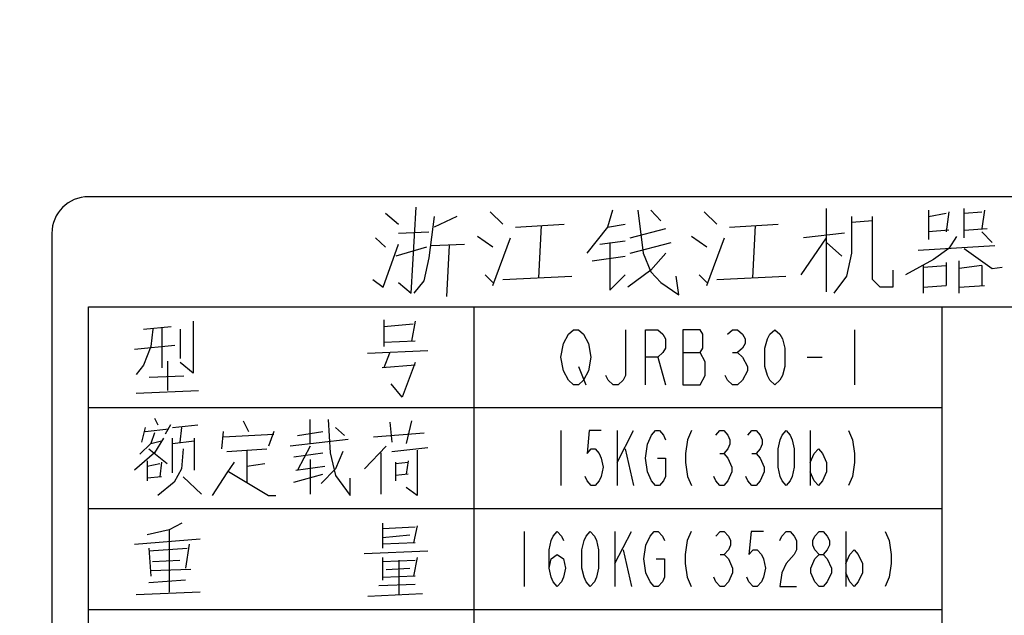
# Model space of a CAD drawing. Header units: millimetres. Extents: x 0 to 1189, y 0 to 841.
# Tile 59 of 88: x 528.87 to 539.61, y 453.87 to 460.36. Entities that reach past the tile are written whole.
import ezdxf

# ---------------------------------------------------------------- set-up
doc = ezdxf.new("R2010")
doc.units = ezdxf.units.MM
doc.header["$LTSCALE"] = 65.395
doc.layers.get('0').update_dxf_attribs({"linetype": 'CONTINUOUS'})
doc.layers.add('03___PRT_ALL_CURVES', color=7, linetype='CONTINUOUS')
doc.styles.get("Standard").update_dxf_attribs({"font": 'txt', "width": 0.7})
doc.dimstyles.new('DIMSTYLE_5', dxfattribs={"dimtxt": 3.5, "dimasz": 3, "dimexe": 0.18, "dimexo": 0.0625, "dimgap": 0.09, "dimtad": 1, "dimlfac": 5, "dimdsep": 46, "dimtxsty": 'Standard', "dimblk": '_FILLED', "dimblk1": '_FILLED', "dimblk2": '_FILLED', "dimcen": 0.09, "dimclrt": 5, "dimadec": 0, "dimazin": 0, "dimtp": 0.01, "dimtm": 0.01, "dimtfac": 1, "dimtofl": 0, "dimtmove": 0, "dimatfit": 3, "dimldrblk": '_FILLED', "dimfxl": 1, "dimtolj": 1, "dimarcsym": 0})

# ---------------------------------------------------------------- blocks, each defined once
blk = doc.blocks.new('_FILLED')
at = {"color": 0, "linetype": 'ByBlock'}
blk.add_solid([(0, 0), (-1, 0.1167), (-1, -0.1167)], dxfattribs=at)
blk = doc.blocks.new('*D15')
at = {"color": 2, "linetype": 'Continuous'}
for p, q in [((813.541, 710.934), (386.998, 710.934)), ((388.998, 710.934), (388.998, 575.684)), ((388.998, 440.434), (388.998, 575.684)), ((553.498, 440.434), (386.998, 440.434))]:
    blk.add_line(p, q, dxfattribs=at)
at = {"color": 2, "linetype": 'Continuous', "xscale": 3, "yscale": 3, "zscale": 3}
for p, rotation in [((388.998, 710.934), 90), ((388.998, 440.434), 270)]:
    blk.add_blockref('_FILLED', p, dxfattribs=dict(at, rotation=rotation))
blk = doc.blocks.new('*D21')
at = {"color": 2, "linetype": 'Continuous'}
for p, q in [((619.322, 535.134), (428.528, 535.134)), ((430.528, 535.134), (430.528, 487.784)), ((430.528, 440.434), (430.528, 487.784)), ((553.498, 440.434), (428.528, 440.434))]:
    blk.add_line(p, q, dxfattribs=at)
at = {"color": 2, "linetype": 'Continuous', "xscale": 3, "yscale": 3, "zscale": 3}
for p, rotation in [((430.528, 535.134), 90), ((430.528, 440.434), 270)]:
    blk.add_blockref('_FILLED', p, dxfattribs=dict(at, rotation=rotation))

msp = doc.modelspace()

# ---------------------------------------------------------------- linework, layer by layer
at = {"color": 7, "linetype": 'Continuous'}
for p, q in [((543.8223, 458.4345), (529.6223, 458.4345)), ((529.2223, 458.0345), (529.2223, 447.8345))]:
    msp.add_line(p, q, dxfattribs=at)
msp.add_arc((529.6223, 458.0345), 0.4, 90, 180, dxfattribs=at)
at = {"layer": '03___PRT_ALL_CURVES', "color": 4, "linetype": 'Continuous'}
for p, q in [((543.8223, 458.4345), (529.6223, 458.4345)), ((533.1389, 457.3816), (533.1945, 458.3209)), ((532.8612, 458.2538), (533.0001, 458.1364)), ((533.3889, 458.2203), (533.3334, 457.7674)), ((533.6389, 458.2203), (533.3889, 458.1029)), ((534.0001, 458.2706), (534.1389, 458.1364)), ((535.3334, 458.2874), (535.2778, 458.1029)), ((535.6112, 458.2874), (535.6667, 457.8177)), ((535.7501, 458.2874), (535.8612, 458.17)), ((536.3334, 458.2706), (536.4723, 458.1364)), ((537.6667, 457.3983), (537.6667, 458.3042)), ((537.9445, 457.8177), (537.9445, 458.2203)), ((538.1667, 457.5325), (538.1667, 458.2203)), ((538.7778, 458.2874), (538.7778, 457.9687)), ((538.7778, 458.2203), (538.9723, 458.2538)), ((539.0001, 458.2706), (538.9723, 458.0525)), ((539.1667, 457.9854), (539.1667, 458.3042)), ((539.1667, 458.2538), (539.3612, 458.2706)), ((539.3889, 458.2874), (539.3612, 458.0861)), ((534.2778, 458.1029), (534.8056, 458.1364)), ((534.5556, 458.1196), (534.5278, 457.5493)), ((535.2778, 458.1029), (535.0556, 457.8177)), ((535.2778, 458.1029), (535.4723, 458.1364)), ((536.6112, 458.1029), (537.1389, 458.1364)), ((536.8889, 458.1196), (536.8612, 457.5493)), ((538.1667, 458.17), (537.9445, 458.1532)), ((529.2223, 458.0345), (529.2223, 447.8345)), ((532.8612, 457.8848), (532.7501, 457.9854)), ((533.0001, 458.0358), (533.3334, 458.0525)), ((534.0278, 457.8848), (533.8612, 458.0022)), ((534.0278, 457.4654), (534.2223, 457.9854)), ((535.5278, 457.9854), (535.9167, 458.0861)), ((536.3612, 457.8848), (536.1945, 458.0022)), ((536.3612, 457.4654), (536.5556, 457.9854)), ((537.3889, 457.5829), (537.6667, 457.9854)), ((537.8612, 458.0358), (537.4167, 457.9854)), ((539.0001, 458.0693), (538.7778, 458.0525)), ((539.0834, 458.0022), (539.0001, 457.868)), ((539.1667, 458.0693), (539.4167, 458.0861)), ((539.3612, 458.0525), (539.4723, 457.9351)), ((532.8334, 457.4487), (533.0001, 457.9183)), ((533.3056, 457.8848), (532.9723, 457.7842)), ((533.3612, 457.9016), (533.7223, 457.9183)), ((533.5278, 457.348), (533.5556, 457.9016)), ((535.1945, 457.9183), (535.4723, 457.9519)), ((535.3056, 457.9351), (535.3056, 457.4151)), ((535.5278, 457.8177), (535.9723, 457.9351)), ((537.8334, 457.7842), (537.6667, 457.9351)), ((538.6667, 457.8513), (539.5001, 457.9016)), ((535.1112, 457.7338), (535.4723, 457.7842)), ((535.6667, 457.8177), (535.7501, 457.6164)), ((535.9167, 457.8177), (535.7501, 457.6332)), ((537.8889, 457.5661), (537.9445, 457.8177)), ((539.0001, 457.868), (538.8334, 457.7506)), ((539.1667, 457.868), (539.4723, 457.65)), ((533.3334, 457.7674), (533.2778, 457.5158)), ((538.8334, 457.7506), (538.5278, 457.5829)), ((538.7223, 457.6835), (538.7223, 457.3816)), ((538.7223, 457.6667), (538.9723, 457.6835)), ((538.9723, 457.7171), (538.9723, 457.4654)), ((539.1112, 457.3816), (539.1112, 457.7338)), ((539.3612, 457.6835), (539.1112, 457.65)), ((539.3612, 457.6835), (539.3612, 457.4654)), ((539.4723, 457.65), (539.5834, 457.6667)), ((534.0278, 457.499), (533.9445, 457.5829)), ((534.1389, 457.5325), (534.8889, 457.5661)), ((535.3056, 457.4151), (535.4723, 457.5829)), ((535.7501, 457.6332), (535.5001, 457.4487)), ((535.7501, 457.6164), (535.8612, 457.499)), ((536.0556, 457.3648), (536.0278, 457.5661)), ((536.3612, 457.499), (536.2778, 457.5829)), ((536.4723, 457.5325), (537.2223, 457.5661)), ((537.7501, 457.3816), (537.8889, 457.5661)), ((538.3889, 457.6332), (538.3889, 457.4487)), ((532.7223, 457.5325), (532.8334, 457.4487)), ((533.0001, 457.499), (533.1389, 457.3816)), ((533.2778, 457.5158), (533.1667, 457.3816)), ((535.8612, 457.499), (536.0556, 457.3648)), ((538.2501, 457.4487), (538.1667, 457.5325)), ((538.3889, 457.4487), (538.2501, 457.4487)), ((538.7223, 457.4487), (538.9723, 457.4654)), ((539.1112, 457.4487), (539.3889, 457.4654)), ((529.6223, 448.4345), (529.6223, 457.2345)), ((529.6223, 457.2345), (543.8223, 457.2345)), ((533.8223, 457.2345), (533.8223, 451.7345)), ((538.9223, 457.2345), (538.9223, 451.7345)), ((530.2223, 456.9893), (530.5223, 457.0183)), ((530.7623, 457.0764), (530.7623, 456.5103)), ((532.8423, 457.0909), (532.8423, 456.8006)), ((532.8423, 457.0183), (533.1623, 457.0474)), ((533.1823, 457.0764), (533.1423, 456.8587)), ((530.3223, 456.9893), (530.3023, 456.8006)), ((530.4223, 457.0038), (530.4223, 456.5683)), ((530.6223, 456.9893), (530.6223, 456.67)), ((534.7994, 456.8345), (534.8536, 456.9345)), ((534.8536, 456.9345), (534.9079, 456.9845)), ((534.9079, 456.9845), (534.9621, 456.9845)), ((534.9621, 456.9845), (535.0163, 456.9345)), ((535.0163, 456.9345), (535.0706, 456.8345)), ((535.4774, 456.9845), (535.4774, 456.4845)), ((535.6943, 456.3845), (535.6943, 456.9845)), ((535.6943, 456.9845), (535.8299, 456.9845)), ((535.8299, 456.9845), (535.8841, 456.9345)), ((535.8841, 456.9345), (535.9113, 456.8845)), ((536.1011, 456.9845), (536.1011, 456.3845)), ((536.2909, 456.9845), (536.1011, 456.9845)), ((536.318, 456.9345), (536.2909, 456.9845)), ((536.318, 456.7845), (536.318, 456.9345)), ((536.5892, 456.9345), (536.6435, 456.9845)), ((536.6435, 456.9845), (536.6977, 456.9845)), ((536.6977, 456.9845), (536.7519, 456.9345)), ((536.7519, 456.9345), (536.7791, 456.8845)), ((537.0231, 456.8845), (537.0502, 456.9345)), ((537.0502, 456.9345), (537.1045, 456.9845)), ((537.1045, 456.9845), (537.1587, 456.9345)), ((537.1587, 456.9345), (537.1858, 456.8845)), ((537.9723, 456.9845), (537.9723, 456.3845)), ((530.1223, 456.7716), (530.5623, 456.8151)), ((533.1823, 456.8587), (532.8423, 456.8442)), ((534.7723, 456.6845), (534.7994, 456.8345)), ((535.0706, 456.8345), (535.0977, 456.6845)), ((535.9113, 456.8845), (535.9113, 456.7845)), ((536.7791, 456.8345), (536.7519, 456.7845)), ((536.7791, 456.8845), (536.7791, 456.8345)), ((536.996, 456.7845), (537.0231, 456.8845)), ((537.1858, 456.8845), (537.213, 456.7845)), ((530.3023, 456.8006), (530.2223, 456.5974)), ((532.6623, 456.728), (533.3223, 456.7571)), ((532.9023, 456.728), (532.8423, 456.5683)), ((535.8841, 456.7345), (535.8299, 456.6845)), ((535.9113, 456.7845), (535.8841, 456.7345)), ((536.1011, 456.7345), (536.2909, 456.7345)), ((536.2909, 456.7345), (536.318, 456.7845)), ((536.3452, 456.6345), (536.2909, 456.7345)), ((536.6435, 456.7345), (536.6977, 456.7345)), ((536.7519, 456.7845), (536.6977, 456.7345)), ((536.6977, 456.7345), (536.7519, 456.6845)), ((536.996, 456.5845), (536.996, 456.7845)), ((537.213, 456.7845), (537.213, 456.5845)), ((530.2223, 456.5974), (530.1423, 456.4958)), ((530.4823, 456.6409), (530.4823, 456.3216)), ((530.7623, 456.5103), (530.6223, 456.6264)), ((533.1823, 456.5974), (532.8223, 456.5683)), ((533.1823, 456.6264), (533.0423, 456.249)), ((534.7994, 456.5345), (534.7723, 456.6845)), ((535.0977, 456.6845), (535.0706, 456.5345)), ((535.8299, 456.6845), (535.6943, 456.6845)), ((535.8299, 456.6845), (535.9113, 456.3845)), ((536.3452, 456.4845), (536.3452, 456.6345)), ((536.7519, 456.6845), (536.8062, 456.5845)), ((537.457, 456.6845), (537.6197, 456.6845)), ((530.2823, 456.4667), (530.6623, 456.4813)), ((534.8536, 456.4345), (534.7994, 456.5345)), ((534.9621, 456.5845), (535.0435, 456.3845)), ((535.0706, 456.5345), (535.0163, 456.4345)), ((535.2875, 456.4345), (535.2604, 456.4845)), ((535.4774, 456.4845), (535.4502, 456.4345)), ((536.2909, 456.3845), (536.3452, 456.4845)), ((536.5892, 456.4345), (536.5621, 456.4845)), ((536.8062, 456.5345), (536.7519, 456.4345)), ((536.8062, 456.5845), (536.8062, 456.5345)), ((537.0231, 456.4845), (536.996, 456.5845)), ((537.0502, 456.4345), (537.0231, 456.4845)), ((537.1858, 456.4845), (537.1587, 456.4345)), ((537.213, 456.5845), (537.1858, 456.4845)), ((533.0423, 456.249), (532.9223, 456.3942)), ((534.9079, 456.3845), (534.8536, 456.4345)), ((534.9621, 456.3845), (534.9079, 456.3845)), ((535.0163, 456.4345), (534.9621, 456.3845)), ((535.3418, 456.3845), (535.2875, 456.4345)), ((535.396, 456.3845), (535.3418, 456.3845)), ((535.4502, 456.4345), (535.396, 456.3845)), ((536.1011, 456.3845), (536.2909, 456.3845)), ((536.6435, 456.3845), (536.5892, 456.4345)), ((536.6977, 456.3845), (536.6435, 456.3845)), ((536.7519, 456.4345), (536.6977, 456.3845)), ((537.1045, 456.3845), (537.0502, 456.4345)), ((537.1587, 456.4345), (537.1045, 456.3845)), ((530.1423, 456.2925), (530.8223, 456.3216)), ((529.6223, 456.1345), (538.9223, 456.1345)), ((530.3396, 456.02), (530.3791, 455.9474)), ((530.5173, 455.9474), (530.4581, 455.8458)), ((530.5371, 455.9183), (530.8136, 455.9474)), ((531.3075, 455.9909), (531.3667, 455.8748)), ((532.0383, 455.7442), (532.0383, 456.0054)), ((532.2359, 456.0054), (532.2556, 455.6425)), ((532.9075, 455.9764), (532.9272, 455.7587)), ((533.1445, 455.9909), (533.0852, 455.7442)), ((530.2408, 455.9183), (530.2013, 455.7587)), ((530.2408, 455.8748), (530.4976, 455.9038)), ((530.3396, 455.8603), (530.3001, 455.7442)), ((530.6359, 455.9183), (530.6161, 455.7587)), ((531.0902, 455.8748), (531.0704, 455.6861)), ((531.0902, 455.8167), (531.6433, 455.8458)), ((531.6433, 455.8748), (531.584, 455.7151)), ((531.9001, 455.8313), (532.1766, 455.8748)), ((532.3149, 455.9183), (532.4136, 455.8313)), ((532.7297, 455.8167), (533.2828, 455.8603)), ((534.7723, 455.8845), (534.7723, 455.2845)), ((535.0791, 455.8845), (535.0572, 455.6345)), ((535.2106, 455.8845), (535.0791, 455.8845)), ((535.386, 455.8845), (535.386, 455.2845)), ((535.386, 455.5345), (535.5613, 455.8845)), ((535.7586, 455.8345), (535.8024, 455.8845)), ((535.8024, 455.8845), (535.8463, 455.8845)), ((535.8463, 455.8845), (535.8901, 455.8345)), ((536.1969, 455.8845), (536.1531, 455.7845)), ((536.4599, 455.8345), (536.5038, 455.8845)), ((536.5038, 455.8845), (536.5476, 455.8845)), ((536.5476, 455.8845), (536.5915, 455.8345)), ((536.8106, 455.8345), (536.8545, 455.8845)), ((536.8545, 455.8845), (536.8983, 455.8845)), ((536.8983, 455.8845), (536.9421, 455.8345)), ((537.1832, 455.8345), (537.2271, 455.8845)), ((537.2271, 455.8845), (537.2709, 455.8345)), ((537.4901, 455.8845), (537.4901, 455.2845)), ((537.9065, 455.8845), (537.9504, 455.7845)), ((530.3001, 455.7442), (530.1815, 455.628)), ((530.3001, 455.7442), (530.4186, 455.7732)), ((530.4383, 455.8022), (530.3396, 455.6425)), ((530.5371, 455.4248), (530.5371, 455.8022)), ((530.5371, 455.7442), (530.7741, 455.7732)), ((530.7741, 455.8022), (530.7741, 455.4538)), ((532.4531, 455.7877), (531.821, 455.7151)), ((535.6928, 455.5845), (535.7147, 455.7345)), ((535.7147, 455.7345), (535.7586, 455.8345)), ((535.8901, 455.8345), (535.912, 455.7845)), ((536.1531, 455.7845), (536.1312, 455.6345)), ((536.5915, 455.8345), (536.6134, 455.7845)), ((536.6134, 455.7345), (536.5915, 455.6845)), ((536.6134, 455.7845), (536.6134, 455.7345)), ((536.9421, 455.8345), (536.9641, 455.7845)), ((536.9641, 455.7345), (536.9421, 455.6845)), ((536.9641, 455.7845), (536.9641, 455.7345)), ((537.1394, 455.6845), (537.1613, 455.7845)), ((537.1613, 455.7845), (537.1832, 455.8345)), ((537.2709, 455.8345), (537.2928, 455.7845)), ((537.2928, 455.7845), (537.3147, 455.6845)), ((537.9504, 455.7845), (537.9723, 455.6345)), ((530.3396, 455.6425), (530.1223, 455.4538)), ((530.2803, 455.6861), (530.4778, 455.5264)), ((530.6556, 455.6861), (530.6359, 455.4683)), ((531.1297, 455.6571), (531.5643, 455.6861)), ((531.347, 455.6716), (531.347, 455.3232)), ((531.8605, 455.599), (532.1766, 455.6425)), ((532.0383, 455.7151), (531.9001, 455.4538)), ((532.2556, 455.6425), (532.3149, 455.3958)), ((532.3939, 455.6571), (532.3149, 455.4683)), ((532.868, 455.7151), (532.6309, 455.4683)), ((532.8087, 455.6425), (532.8087, 455.1925)), ((532.9272, 455.6571), (533.3223, 455.7006)), ((533.2038, 455.6716), (533.2038, 455.178)), ((535.0572, 455.6345), (535.101, 455.6845)), ((535.101, 455.6845), (535.1449, 455.6845)), ((535.1449, 455.6845), (535.1887, 455.6345)), ((535.1887, 455.6345), (535.2106, 455.5845)), ((535.4736, 455.6845), (535.5613, 455.2845)), ((536.1312, 455.6345), (536.1312, 455.5345)), ((536.5038, 455.6345), (536.5476, 455.6345)), ((536.5915, 455.6845), (536.5476, 455.6345)), ((536.5476, 455.6345), (536.5915, 455.5845)), ((536.8545, 455.6345), (536.8983, 455.6345)), ((536.9421, 455.6845), (536.8983, 455.6345)), ((536.8983, 455.6345), (536.9421, 455.5845)), ((537.1394, 455.4845), (537.1394, 455.6845)), ((537.3147, 455.6845), (537.3147, 455.4845)), ((537.4901, 455.5345), (537.5339, 455.6345)), ((537.5339, 455.6345), (537.5778, 455.6845)), ((537.5778, 455.6845), (537.6216, 455.6345)), ((537.6216, 455.6345), (537.6654, 455.5345)), ((537.9723, 455.6345), (537.9723, 455.5345)), ((530.2605, 455.5554), (530.2605, 455.3377)), ((530.2605, 455.4974), (530.3988, 455.5264)), ((530.4186, 455.5409), (530.3988, 455.3813)), ((531.2087, 455.5409), (531.1297, 455.4248)), ((531.347, 455.4974), (531.5445, 455.5264)), ((532.0383, 455.57), (532.0383, 455.1925)), ((532.9667, 455.5409), (532.9667, 455.3377)), ((532.9667, 455.5264), (533.105, 455.5409)), ((533.105, 455.5554), (533.0852, 455.4103)), ((535.2106, 455.5845), (535.2326, 455.4845)), ((535.7147, 455.4345), (535.6928, 455.5845)), ((535.8243, 455.5845), (535.912, 455.5845)), ((535.912, 455.5845), (535.912, 455.3845)), ((536.1312, 455.5345), (536.1531, 455.3845)), ((536.5915, 455.5845), (536.6353, 455.4845)), ((536.9421, 455.5845), (536.986, 455.4845)), ((537.6654, 455.5345), (537.6654, 455.4345)), ((537.9723, 455.5345), (537.9504, 455.3845)), ((530.6359, 455.4683), (530.5568, 455.3232)), ((531.1297, 455.4248), (530.9717, 455.178)), ((531.1494, 455.4393), (531.584, 455.178)), ((531.8605, 455.3232), (532.1766, 455.4103)), ((531.8803, 455.4538), (532.1964, 455.4974)), ((532.3149, 455.4683), (532.1568, 455.3087)), ((533.105, 455.4103), (532.9667, 455.3958)), ((535.2326, 455.4845), (535.2106, 455.3845)), ((535.7586, 455.3345), (535.7147, 455.4345)), ((536.6353, 455.4345), (536.5915, 455.3345)), ((536.6353, 455.4845), (536.6353, 455.4345)), ((536.986, 455.4345), (536.9421, 455.3345)), ((536.986, 455.4845), (536.986, 455.4345)), ((537.1613, 455.3845), (537.1394, 455.4845)), ((537.3147, 455.4845), (537.2928, 455.3845)), ((537.5339, 455.3345), (537.4901, 455.4345)), ((537.6654, 455.4345), (537.6216, 455.3345)), ((530.4186, 455.3813), (530.2605, 455.3667)), ((530.5568, 455.3232), (530.3791, 455.178)), ((530.6556, 455.3813), (530.8531, 455.1925)), ((532.3149, 455.3958), (532.4729, 455.178)), ((532.4729, 455.178), (532.4729, 455.3667)), ((535.0572, 455.3345), (535.0353, 455.3845)), ((535.101, 455.2845), (535.0572, 455.3345)), ((535.1887, 455.3345), (535.1449, 455.2845)), ((535.2106, 455.3845), (535.1887, 455.3345)), ((535.8024, 455.2845), (535.7586, 455.3345)), ((535.8901, 455.3345), (535.8463, 455.2845)), ((535.912, 455.3845), (535.8901, 455.3345)), ((536.1531, 455.3845), (536.1969, 455.2845)), ((536.4599, 455.3345), (536.438, 455.3845)), ((536.5038, 455.2845), (536.4599, 455.3345)), ((536.5915, 455.3345), (536.5476, 455.2845)), ((536.8106, 455.3345), (536.7887, 455.3845)), ((536.8545, 455.2845), (536.8106, 455.3345)), ((536.9421, 455.3345), (536.8983, 455.2845)), ((537.1832, 455.3345), (537.1613, 455.3845)), ((537.2271, 455.2845), (537.1832, 455.3345)), ((537.2709, 455.3345), (537.2271, 455.2845)), ((537.2928, 455.3845), (537.2709, 455.3345)), ((537.5778, 455.2845), (537.5339, 455.3345)), ((537.6216, 455.3345), (537.5778, 455.2845)), ((537.9504, 455.3845), (537.9065, 455.2845)), ((533.2038, 455.178), (533.0852, 455.2651)), ((535.1449, 455.2845), (535.101, 455.2845)), ((535.8463, 455.2845), (535.8024, 455.2845)), ((536.5476, 455.2845), (536.5038, 455.2845)), ((536.8983, 455.2845), (536.8545, 455.2845)), ((531.584, 455.178), (531.663, 455.178)), ((529.6223, 455.0345), (538.9223, 455.0345)), ((530.639, 454.8764), (530.4999, 454.8038)), ((532.8254, 454.8764), (532.8254, 454.6006)), ((530.4999, 454.8038), (530.2614, 454.7458)), ((530.4999, 454.8038), (530.4999, 454.1216)), ((532.8254, 454.8183), (533.1831, 454.8329)), ((533.203, 454.8474), (533.1633, 454.6587)), ((534.3723, 454.7845), (534.3723, 454.1845)), ((534.6869, 454.7345), (534.7318, 454.7845)), ((534.7318, 454.7845), (534.7768, 454.7345)), ((535.0464, 454.7345), (535.0914, 454.7845)), ((535.0914, 454.7845), (535.1363, 454.7345)), ((535.361, 454.7845), (535.361, 454.1845)), ((535.361, 454.4345), (535.5408, 454.7845)), ((535.7431, 454.7345), (535.788, 454.7845)), ((535.788, 454.7845), (535.833, 454.7845)), ((535.833, 454.7845), (535.8779, 454.7345)), ((536.1925, 454.7845), (536.1476, 454.6845)), ((536.4622, 454.7345), (536.5071, 454.7845)), ((536.5071, 454.7845), (536.5521, 454.7845)), ((536.5521, 454.7845), (536.597, 454.7345)), ((536.8442, 454.7845), (536.8217, 454.5345)), ((536.979, 454.7845), (536.8442, 454.7845)), ((537.1813, 454.7345), (537.2262, 454.7845)), ((537.2262, 454.7845), (537.2712, 454.7845)), ((537.2712, 454.7845), (537.3161, 454.7345)), ((537.5408, 454.7345), (537.5858, 454.7845)), ((537.5858, 454.7845), (537.6307, 454.7845)), ((537.6307, 454.7845), (537.6756, 454.7345)), ((537.8779, 454.7845), (537.8779, 454.1845)), ((538.3049, 454.7845), (538.3498, 454.6845)), ((530.1223, 454.6442), (530.8378, 454.7022)), ((532.8254, 454.7167), (533.1235, 454.7458)), ((533.1831, 454.6587), (532.8254, 454.6442)), ((534.6419, 454.5845), (534.6644, 454.6845)), ((534.6644, 454.6845), (534.6869, 454.7345)), ((534.7768, 454.7345), (534.7992, 454.6845)), ((535.0015, 454.5845), (535.024, 454.6845)), ((535.024, 454.6845), (535.0464, 454.7345)), ((535.1363, 454.7345), (535.1588, 454.6845)), ((535.1588, 454.6845), (535.1813, 454.5845)), ((535.6981, 454.6345), (535.7431, 454.7345)), ((535.8779, 454.7345), (535.9004, 454.6845)), ((536.1476, 454.6845), (536.1251, 454.5345)), ((536.597, 454.7345), (536.6195, 454.6845)), ((536.6195, 454.6845), (536.6195, 454.6345)), ((537.1588, 454.6845), (537.1813, 454.7345)), ((537.3161, 454.7345), (537.3386, 454.6845)), ((537.3386, 454.6845), (537.3386, 454.5845)), ((537.5183, 454.6845), (537.5408, 454.7345)), ((537.5183, 454.6345), (537.5183, 454.6845)), ((537.6756, 454.7345), (537.6981, 454.6845)), ((537.6981, 454.6845), (537.6981, 454.6345)), ((538.3498, 454.6845), (538.3723, 454.5345)), ((530.2813, 454.6006), (530.3012, 454.2958)), ((530.2813, 454.5716), (530.6987, 454.6006)), ((530.7186, 454.6442), (530.6788, 454.3829)), ((532.6266, 454.5425), (533.3223, 454.5716)), ((534.6419, 454.3845), (534.6419, 454.5845)), ((535.0015, 454.3845), (535.0015, 454.5845)), ((535.1813, 454.5845), (535.1813, 454.3845)), ((535.4509, 454.5845), (535.5408, 454.1845)), ((535.6756, 454.4845), (535.6981, 454.6345)), ((536.597, 454.5845), (536.5521, 454.5345)), ((536.6195, 454.6345), (536.597, 454.5845)), ((536.8217, 454.5345), (536.8667, 454.5845)), ((536.8667, 454.5845), (536.9116, 454.5845)), ((536.9116, 454.5845), (536.9565, 454.5345)), ((537.3386, 454.5845), (537.3161, 454.5345)), ((537.5408, 454.5845), (537.5183, 454.6345)), ((537.5858, 454.5345), (537.5408, 454.5845)), ((537.6756, 454.5845), (537.6307, 454.5345)), ((537.6981, 454.6345), (537.6756, 454.5845)), ((537.9228, 454.5345), (537.9678, 454.5845)), ((537.9678, 454.5845), (538.0127, 454.5345)), ((530.321, 454.4554), (530.6192, 454.47)), ((532.8254, 454.499), (532.8254, 454.2522)), ((532.8254, 454.4554), (533.1831, 454.47)), ((533.0043, 454.47), (533.0043, 454.0925)), ((533.203, 454.499), (533.1633, 454.2958)), ((534.6419, 454.3845), (534.6644, 454.4845)), ((534.6644, 454.4845), (534.7318, 454.5345)), ((534.7318, 454.5345), (534.7992, 454.4845)), ((534.7992, 454.4845), (534.8217, 454.3845)), ((535.6981, 454.3345), (535.6756, 454.4845)), ((535.8105, 454.4845), (535.9004, 454.4845)), ((535.9004, 454.4845), (535.9004, 454.2845)), ((536.1251, 454.5345), (536.1251, 454.4345)), ((536.5071, 454.5345), (536.5521, 454.5345)), ((536.5521, 454.5345), (536.597, 454.4845)), ((536.597, 454.4845), (536.6419, 454.3845)), ((536.9565, 454.5345), (536.979, 454.4845)), ((536.979, 454.4845), (537.0015, 454.3845)), ((537.3161, 454.5345), (537.2262, 454.4345)), ((537.4959, 454.3845), (537.5408, 454.4845)), ((537.5408, 454.4845), (537.5858, 454.5345)), ((537.5858, 454.5345), (537.6307, 454.5345)), ((537.6307, 454.5345), (537.6756, 454.4845)), ((537.6756, 454.4845), (537.7206, 454.3845)), ((537.8779, 454.4345), (537.9228, 454.5345)), ((538.0127, 454.5345), (538.0577, 454.4345)), ((538.3723, 454.5345), (538.3723, 454.4345)), ((530.7384, 454.3683), (530.3012, 454.3538)), ((532.8651, 454.3683), (533.1235, 454.3829)), ((534.6644, 454.2845), (534.6419, 454.3845)), ((534.8217, 454.3845), (534.7992, 454.2845)), ((535.024, 454.2845), (535.0015, 454.3845)), ((535.1813, 454.3845), (535.1588, 454.2845)), ((535.7431, 454.2345), (535.6981, 454.3345)), ((536.1251, 454.4345), (536.1476, 454.2845)), ((536.6419, 454.3345), (536.597, 454.2345)), ((536.6419, 454.3845), (536.6419, 454.3345)), ((537.0015, 454.3845), (536.979, 454.2845)), ((537.1813, 454.3345), (537.1588, 454.1845)), ((537.2262, 454.4345), (537.1813, 454.3345)), ((537.4959, 454.3345), (537.4959, 454.3845)), ((537.5408, 454.2345), (537.4959, 454.3345)), ((537.7206, 454.3345), (537.6756, 454.2345)), ((537.7206, 454.3845), (537.7206, 454.3345)), ((537.9228, 454.2345), (537.8779, 454.3345)), ((538.0577, 454.3345), (538.0127, 454.2345)), ((538.0577, 454.4345), (538.0577, 454.3345)), ((538.3723, 454.4345), (538.3498, 454.2845)), ((530.6788, 454.2522), (530.2813, 454.2232)), ((533.1831, 454.2958), (532.8254, 454.2813)), ((534.6869, 454.2345), (534.6644, 454.2845)), ((534.7318, 454.1845), (534.6869, 454.2345)), ((534.7768, 454.2345), (534.7318, 454.1845)), ((534.7992, 454.2845), (534.7768, 454.2345)), ((535.0464, 454.2345), (535.024, 454.2845)), ((535.0914, 454.1845), (535.0464, 454.2345)), ((535.1363, 454.2345), (535.0914, 454.1845)), ((535.1588, 454.2845), (535.1363, 454.2345)), ((535.788, 454.1845), (535.7431, 454.2345)), ((535.8779, 454.2345), (535.833, 454.1845)), ((535.9004, 454.2845), (535.8779, 454.2345)), ((536.1476, 454.2845), (536.1925, 454.1845)), ((536.4622, 454.2345), (536.4397, 454.2845)), ((536.5071, 454.1845), (536.4622, 454.2345)), ((536.597, 454.2345), (536.5521, 454.1845)), ((536.8217, 454.2345), (536.7992, 454.2845)), ((536.8667, 454.1845), (536.8217, 454.2345)), ((536.9565, 454.2345), (536.9116, 454.1845)), ((536.979, 454.2845), (536.9565, 454.2345)), ((537.5858, 454.1845), (537.5408, 454.2345)), ((537.6756, 454.2345), (537.6307, 454.1845)), ((537.9678, 454.1845), (537.9228, 454.2345)), ((538.0127, 454.2345), (537.9678, 454.1845)), ((538.3498, 454.2845), (538.3049, 454.1845)), ((530.8378, 454.1216), (530.1422, 454.0925)), ((532.7856, 454.1942), (533.1831, 454.2087)), ((535.833, 454.1845), (535.788, 454.1845)), ((536.5521, 454.1845), (536.5071, 454.1845)), ((536.9116, 454.1845), (536.8667, 454.1845)), ((537.1588, 454.1845), (537.3386, 454.1845)), ((537.6307, 454.1845), (537.5858, 454.1845)), ((532.6664, 454.078), (533.2627, 454.1071)), ((529.6223, 453.9345), (538.9223, 453.9345))]:
    msp.add_line(p, q, dxfattribs=at)
msp.add_arc((529.6223, 458.0345), 0.4, 90, 180, dxfattribs=at)

# ---------------------------------------------------------------- dimensions: what is measured, and where the dimension line sits
at = {"color": 2, "linetype": 'Continuous'}
for base, p1, p2, angle, picture, middle in [((388.9982, 440.4345), (813.5406, 710.9345), (553.4976, 440.4345), 270, '*D15', (388.1232, 568.3345)), ((430.5279, 535.1345), (553.4976, 440.4345), (619.3223, 535.1345), 90, '*D21', (429.6529, 481.6595))]:
    dim = msp.add_linear_dim(base=base, p1=p1, p2=p2, angle=angle, dimstyle='DIMSTYLE_5', dxfattribs=at)
    dim.commit()
    dim.dimension.update_dxf_attribs({"geometry": picture, "text_midpoint": middle, "dimtype": 160})

doc.saveas('drawing.dxf')
